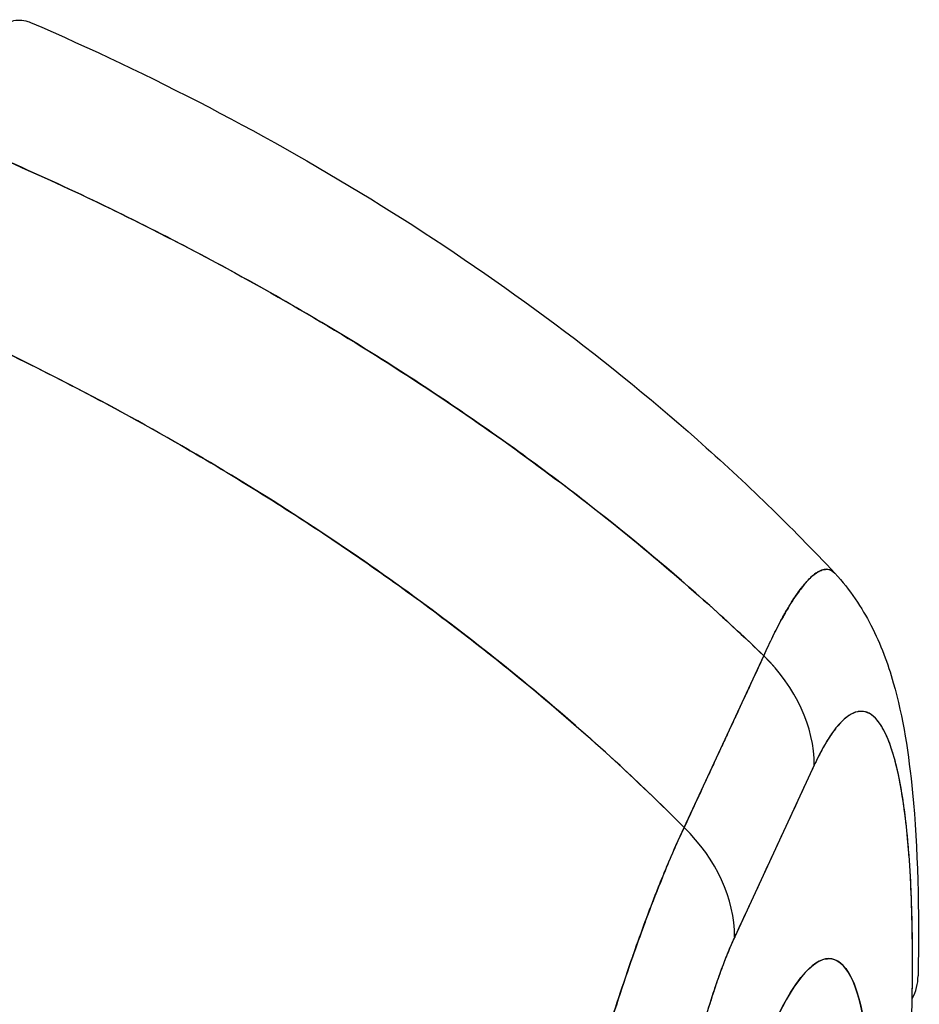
# Model space of a CAD drawing. Extents: x 785 to 1232, y 18 to 306.
# Tile 165 of 232: x 1184.276 to 1185.154, y 103.23 to 104.191. Entities that reach past the tile are written whole.
import ezdxf

# ---------------------------------------------------------------- set-up
doc = ezdxf.new("R2010")
doc.units = 0
doc.header["$LTSCALE"] = 4
doc.header["$MEASUREMENT"] = 0
doc.layers.get('0').update_dxf_attribs({"linetype": 'CONTINUOUS'})

msp = doc.modelspace()

# ---------------------------------------------------------------- linework, layer by layer
for p, q in [((1184.92478, 103.40246), (1185.00244, 103.57011)), ((1185.05168, 103.46327), (1184.97403, 103.29564))]:
    msp.add_line(p, q)
for centre, major_axis, ratio, start_param, end_param in [((1184.88691, 103.48876), (0.15481, -0.0717), 0.787855, 0.350255, 1.143905), ((1184.88691, 103.48879), (0.15479, -0.0717), 0.787939, 0.350061, 1.143788), ((1185.07569, -52.11341), (-29.14007, -188.3644), 0.211325, 3.773993, 3.775568), ((1184.80924, 103.3211), (0.1548, -0.07172), 0.788024, 0.350383, 1.144034), ((1184.80925, 103.32114), (0.15479, -0.0717), 0.787939, 0.350061, 1.143788), ((1185.01306, 102.9164), (-0.05537, -0.35793), 0.211325, 1.217546, 6.332015), ((1184.98246, 103.26074), (0.17058, -0.00305), 0.530188, 0.26362, 0.265253), ((1184.98246, 103.26074), (0.17058, -0.00305), 0.530188, 6.031291, 6.283187)]:
    msp.add_ellipse(centre, major_axis=major_axis, ratio=ratio, start_param=start_param, end_param=end_param)
for points, knots in [([(1184.18752, 104.08519), (1184.1903, 104.09122), (1184.19349, 104.09785), (1184.19683, 104.10445), (1184.19815, 104.10704), (1184.19949, 104.10963), (1184.20083, 104.11219), (1184.20334, 104.11693), (1184.20589, 104.12157), (1184.20849, 104.12608), (1184.21085, 104.13017), (1184.21325, 104.13417), (1184.21571, 104.13808), (1184.21779, 104.14138), (1184.21992, 104.14461), (1184.22208, 104.14775), (1184.22531, 104.15244), (1184.22863, 104.15691), (1184.23202, 104.16109), (1184.23368, 104.16314), (1184.23537, 104.16512), (1184.23707, 104.16702), (1184.24115, 104.17156), (1184.24534, 104.17564), (1184.24962, 104.17908), (1184.25071, 104.17995), (1184.2518, 104.18079), (1184.2529, 104.18158), (1184.25793, 104.18519), (1184.26309, 104.18788), (1184.2683, 104.18928), (1184.26851, 104.18933), (1184.26871, 104.18939), (1184.26891, 104.18944), (1184.27404, 104.19071), (1184.27923, 104.19074), (1184.28446, 104.18907), (1184.28533, 104.18879), (1184.2862, 104.18847), (1184.28707, 104.18809)], [0, 0, 0, 0, 0.065233, 0.065233, 0.065233, 0.0909091, 0.0909091, 0.0909091, 0.1386065, 0.1386065, 0.1386065, 0.1818182, 0.1818182, 0.1818182, 0.2182951, 0.2182951, 0.2182951, 0.2727273, 0.2727273, 0.2727273, 0.2994875, 0.2994875, 0.2994875, 0.3636364, 0.3636364, 0.3636364, 0.3799129, 0.3799129, 0.3799129, 0.4545455, 0.4545455, 0.4545455, 0.4574295, 0.4574295, 0.4574295, 0.5307535, 0.5307535, 0.5307535, 0.5429474, 0.5429474, 0.5429474, 0.5429474]), ([(1184.28707, 104.18809), (1184.52205, 104.08649), (1184.74759, 103.94909), (1184.98446, 103.73942), (1185.02937, 103.69591), (1185.07178, 103.6505)], [0, 0, 0, 0, 2.252127, 2.252127, 2.807284, 2.807284, 2.807284, 2.807284]), ([(1184.18752, 104.08519), (1184.23281, 104.06683), (1184.27668, 104.04774), (1184.31911, 104.02807), (1184.36153, 104.00839), (1184.40252, 103.98813), (1184.44206, 103.96741), (1184.4816, 103.9467), (1184.5197, 103.92553), (1184.55637, 103.90403), (1184.59304, 103.88253), (1184.62828, 103.86071), (1184.66211, 103.83866), (1184.69593, 103.81661), (1184.72835, 103.79435), (1184.7594, 103.77197), (1184.79044, 103.74959), (1184.8201, 103.72709), (1184.84843, 103.70458), (1184.87675, 103.68206), (1184.90374, 103.65952), (1184.92943, 103.63704), (1184.95503, 103.61464), (1184.97935, 103.5923), (1185.00243, 103.5701)], [0, 0, 0, 0, 0.125051, 0.125051, 0.125051, 0.250106, 0.250106, 0.250106, 0.375161, 0.375161, 0.375161, 0.500216, 0.500216, 0.500216, 0.625271, 0.625271, 0.625271, 0.750326, 0.750326, 0.750326, 0.87538, 0.87538, 0.87538, 1, 1, 1, 1]), ([(1185.00243, 103.5701), (1184.98556, 103.58633), (1184.96803, 103.60263), (1184.94982, 103.61898), (1184.91348, 103.6516), (1184.87443, 103.68439), (1184.83253, 103.71711), (1184.79063, 103.74982), (1184.74588, 103.78245), (1184.69818, 103.81471), (1184.65048, 103.84697), (1184.59982, 103.87885), (1184.54613, 103.91), (1184.49244, 103.94116), (1184.43573, 103.9716), (1184.37596, 104.00094), (1184.31619, 104.03027), (1184.25336, 104.0585), (1184.18752, 104.08519)], [0, 0, 0, 0, 0.09109, 0.09109, 0.09109, 0.272872, 0.272872, 0.272872, 0.454654, 0.454654, 0.454654, 0.636436, 0.636436, 0.636436, 0.818218, 0.818218, 0.818218, 1, 1, 1, 1]), ([(1184.11657, 103.93204), (1184.18209, 103.90465), (1184.24458, 103.87569), (1184.30399, 103.84559), (1184.36341, 103.81549), (1184.41976, 103.78426), (1184.47306, 103.75227), (1184.52637, 103.72028), (1184.57663, 103.68754), (1184.62392, 103.65439), (1184.6712, 103.62124), (1184.71552, 103.58768), (1184.75697, 103.554), (1184.79843, 103.52033), (1184.83702, 103.48654), (1184.87288, 103.4529), (1184.89086, 103.43604), (1184.90814, 103.41922), (1184.92477, 103.40245)], [0, 0, 0, 0, 0.181782, 0.181782, 0.181782, 0.363564, 0.363564, 0.363564, 0.545346, 0.545346, 0.545346, 0.727128, 0.727128, 0.727128, 0.90891, 0.90891, 0.90891, 1, 1, 1, 1]), ([(1184.92477, 103.40245), (1184.90203, 103.42538), (1184.87804, 103.44843), (1184.85276, 103.47153), (1184.82739, 103.4947), (1184.80072, 103.51792), (1184.7727, 103.54111), (1184.74469, 103.56429), (1184.71532, 103.58744), (1184.68458, 103.61045), (1184.65383, 103.63347), (1184.62169, 103.65635), (1184.58814, 103.679), (1184.5546, 103.70165), (1184.51963, 103.72407), (1184.48323, 103.74614), (1184.44682, 103.76821), (1184.40898, 103.78993), (1184.36969, 103.81119), (1184.3304, 103.83245), (1184.28966, 103.85324), (1184.24747, 103.87342), (1184.20528, 103.89361), (1184.16164, 103.9132), (1184.11657, 103.93204)], [0, 0, 0, 0, 0.12462, 0.12462, 0.12462, 0.249674, 0.249674, 0.249674, 0.374729, 0.374729, 0.374729, 0.499784, 0.499784, 0.499784, 0.624839, 0.624839, 0.624839, 0.749894, 0.749894, 0.749894, 0.874949, 0.874949, 0.874949, 1, 1, 1, 1]), ([(1185.07177, 103.6505), (1185.07102, 103.65131), (1185.07023, 103.65199), (1185.06941, 103.65254), (1185.06837, 103.65325), (1185.06729, 103.65375), (1185.06615, 103.65406), (1185.06307, 103.65488), (1185.05966, 103.65422), (1185.05608, 103.65231), (1185.05553, 103.65201), (1185.05497, 103.65169), (1185.05441, 103.65133), (1185.05131, 103.64937), (1185.04811, 103.64653), (1185.04486, 103.64301), (1185.04233, 103.64025), (1185.03976, 103.63708), (1185.03719, 103.63358), (1185.03587, 103.63177), (1185.03454, 103.62988), (1185.03321, 103.62791), (1185.02944, 103.6223), (1185.02565, 103.61603), (1185.02183, 103.60917), (1185.02106, 103.60779), (1185.02029, 103.60638), (1185.01952, 103.60496), (1185.01679, 103.59991), (1185.01401, 103.59458), (1185.01132, 103.58916), (1185.00815, 103.58277), (1185.00509, 103.57627), (1185.00243, 103.5701)], [0.5345069, 0.5345069, 0.5345069, 0.5345069, 0.5555556, 0.5555556, 0.5555556, 0.5823886, 0.5823886, 0.5823886, 0.6553745, 0.6553745, 0.6553745, 0.6666667, 0.6666667, 0.6666667, 0.7290537, 0.7290537, 0.7290537, 0.7777778, 0.7777778, 0.7777778, 0.8029174, 0.8029174, 0.8029174, 0.8744925, 0.8744925, 0.8744925, 0.8888889, 0.8888889, 0.8888889, 0.9398728, 0.9398728, 0.9398728, 1, 1, 1, 1]), ([(1185.00243, 103.5701), (1185.00503, 103.57586), (1185.00763, 103.58142), (1185.01019, 103.5867), (1185.01301, 103.5925), (1185.01579, 103.59797), (1185.01852, 103.60309), (1185.02029, 103.60641), (1185.02204, 103.60958), (1185.02376, 103.6126), (1185.02494, 103.61466), (1185.02611, 103.61665), (1185.02727, 103.61857), (1185.03038, 103.62374), (1185.03342, 103.62837), (1185.03637, 103.63246), (1185.03864, 103.63561), (1185.04085, 103.63844), (1185.04301, 103.64093), (1185.0439, 103.64196), (1185.04477, 103.64292), (1185.04564, 103.64383), (1185.04886, 103.64722), (1185.05194, 103.64982), (1185.05485, 103.6516), (1185.05646, 103.65258), (1185.05802, 103.65331), (1185.05952, 103.65378), (1185.06096, 103.65423), (1185.06235, 103.65444), (1185.06369, 103.65441), (1185.06661, 103.65435), (1185.06928, 103.65311), (1185.07164, 103.65064), (1185.07168, 103.6506), (1185.07173, 103.65055), (1185.07177, 103.6505)], [0, 0, 0, 0, 0.0395519, 0.0395519, 0.0395519, 0.0829776, 0.0829776, 0.0829776, 0.1111111, 0.1111111, 0.1111111, 0.130351, 0.130351, 0.130351, 0.1822686, 0.1822686, 0.1822686, 0.2222222, 0.2222222, 0.2222222, 0.2386312, 0.2386312, 0.2386312, 0.2996771, 0.2996771, 0.2996771, 0.3333333, 0.3333333, 0.3333333, 0.3655628, 0.3655628, 0.3655628, 0.4361491, 0.4361491, 0.4361491, 0.4375164, 0.4375164, 0.4375164, 0.4375164]), ([(1185.07177, 103.6505), (1185.0867, 103.63451), (1185.09823, 103.61696), (1185.11673, 103.58099), (1185.12345, 103.56233), (1185.13854, 103.50943), (1185.14387, 103.47442), (1185.15278, 103.38233), (1185.15419, 103.32208), (1185.15304, 103.25769)], [0, 0, 0, 0, 0.225645, 0.225645, 0.476084, 0.476084, 0.939034, 0.939034, 1.593633, 1.593633, 1.593633, 1.593633]), ([(1185.00243, 103.5701), (1184.99769, 103.55989), (1184.99264, 103.54899), (1184.98809, 103.53917), (1184.98705, 103.53692), (1184.98603, 103.53473), (1184.98504, 103.53259), (1184.98171, 103.52542), (1184.97858, 103.51866), (1184.9755, 103.51203), (1184.97499, 103.51094), (1184.97448, 103.50983), (1184.97396, 103.50871), (1184.97147, 103.50335), (1184.969, 103.49803), (1184.96663, 103.49292), (1184.96563, 103.49076), (1184.96463, 103.4886), (1184.9636, 103.48639), (1184.96257, 103.48416), (1184.96157, 103.48199), (1184.96055, 103.4798), (1184.95818, 103.47468), (1184.95571, 103.46933), (1184.95322, 103.46395), (1184.95271, 103.46284), (1184.9522, 103.46173), (1184.95169, 103.46064), (1184.94861, 103.45397), (1184.94548, 103.44719), (1184.94215, 103.44), (1184.94116, 103.43785), (1184.94014, 103.43567), (1184.9391, 103.43341), (1184.93455, 103.42358), (1184.92949, 103.41267), (1184.92477, 103.40245)], [0, 0, 0, 0, 0.166667, 0.166667, 0.166667, 0.20499, 0.20499, 0.20499, 0.333333, 0.333333, 0.333333, 0.354537, 0.354537, 0.354537, 0.456696, 0.456696, 0.456696, 0.5, 0.5, 0.5, 0.543586, 0.543586, 0.543586, 0.645594, 0.645594, 0.645594, 0.666667, 0.666667, 0.666667, 0.795017, 0.795017, 0.795017, 0.833333, 0.833333, 0.833333, 1, 1, 1, 1]), ([(1185.14725, 103.23525), (1185.1478, 103.27382), (1185.14751, 103.30821), (1185.14629, 103.33833), (1185.14507, 103.36845), (1185.14291, 103.39431), (1185.1401, 103.41612), (1185.1373, 103.43794), (1185.13385, 103.45571), (1185.12992, 103.46988), (1185.12599, 103.48405), (1185.12158, 103.49463), (1185.11685, 103.50204), (1185.11211, 103.50945), (1185.10706, 103.5137), (1185.1018, 103.51521), (1185.09655, 103.51671), (1185.0911, 103.51546), (1185.08554, 103.51178), (1185.07998, 103.5081), (1185.07431, 103.50199), (1185.06866, 103.49386), (1185.06301, 103.48573), (1185.05737, 103.47558), (1185.0517, 103.46327)], [0, 0, 0, 0, 0.125, 0.125, 0.125, 0.25, 0.25, 0.25, 0.375, 0.375, 0.375, 0.5, 0.5, 0.5, 0.625, 0.625, 0.625, 0.75, 0.75, 0.75, 0.875, 0.875, 0.875, 1, 1, 1, 1]), ([(1185.14725, 103.23525), (1185.14738, 103.24251), (1185.14747, 103.24971), (1185.14753, 103.25683), (1185.14759, 103.26466), (1185.1476, 103.27239), (1185.14757, 103.28001), (1185.14754, 103.2884), (1185.14744, 103.29665), (1185.14729, 103.30475), (1185.14713, 103.3137), (1185.14689, 103.32246), (1185.14658, 103.33104), (1185.14623, 103.34055), (1185.14579, 103.34984), (1185.14526, 103.35886), (1185.14487, 103.36557), (1185.14442, 103.37213), (1185.14392, 103.37853), (1185.14367, 103.38171), (1185.14341, 103.38485), (1185.14313, 103.38794), (1185.14221, 103.39831), (1185.14114, 103.40822), (1185.13992, 103.41761), (1185.13856, 103.42803), (1185.137, 103.43782), (1185.13526, 103.44687), (1185.13333, 103.45685), (1185.13116, 103.46593), (1185.12874, 103.474), (1185.12812, 103.47607), (1185.12749, 103.47807), (1185.12683, 103.48001), (1185.12487, 103.48582), (1185.12276, 103.49101), (1185.1205, 103.49552), (1185.11778, 103.50098), (1185.11484, 103.50543), (1185.1117, 103.50876), (1185.1089, 103.51172), (1185.10594, 103.5138), (1185.10283, 103.5149), (1185.10027, 103.51581), (1185.0976, 103.51606), (1185.09485, 103.51562), (1185.0946, 103.51558), (1185.09435, 103.51554), (1185.09409, 103.51549), (1185.09138, 103.51494), (1185.08859, 103.51374), (1185.08572, 103.51187), (1185.08314, 103.5102), (1185.0805, 103.50797), (1185.07782, 103.5052), (1185.07539, 103.50269), (1185.07292, 103.49973), (1185.07042, 103.49632), (1185.06817, 103.49325), (1185.0659, 103.48982), (1185.06362, 103.48603), (1185.06154, 103.48259), (1185.05946, 103.47886), (1185.05737, 103.47484), (1185.05549, 103.47122), (1185.0536, 103.46736), (1185.0517, 103.46327)], [0, 0, 0, 0, 0.034588, 0.034588, 0.034588, 0.072613, 0.072613, 0.072613, 0.11445, 0.11445, 0.11445, 0.16066, 0.16066, 0.16066, 0.2119, 0.2119, 0.2119, 0.25, 0.25, 0.25, 0.268909, 0.268909, 0.268909, 0.332309, 0.332309, 0.332309, 0.40259, 0.40259, 0.40259, 0.480099, 0.480099, 0.480099, 0.5, 0.5, 0.5, 0.559815, 0.559815, 0.559815, 0.632197, 0.632197, 0.632197, 0.696757, 0.696757, 0.696757, 0.75, 0.75, 0.75, 0.754844, 0.754844, 0.754844, 0.806927, 0.806927, 0.806927, 0.853712, 0.853712, 0.853712, 0.896031, 0.896031, 0.896031, 0.93419, 0.93419, 0.93419, 0.968796, 0.968796, 0.968796, 1, 1, 1, 1]), ([(1184.92477, 103.40245), (1184.92184, 103.39654), (1184.91862, 103.38949), (1184.91517, 103.38159), (1184.9123, 103.375), (1184.90926, 103.36782), (1184.90613, 103.36024), (1184.90518, 103.35791), (1184.90421, 103.35555), (1184.90323, 103.35314), (1184.89868, 103.34192), (1184.89395, 103.32983), (1184.88901, 103.31661), (1184.8874, 103.31232), (1184.88577, 103.3079), (1184.88411, 103.30335), (1184.88049, 103.29343), (1184.87673, 103.28289), (1184.87284, 103.27167), (1184.86827, 103.25848), (1184.86352, 103.24436), (1184.8586, 103.22926), (1184.85745, 103.22571), (1184.85628, 103.22211), (1184.85511, 103.21846), (1184.84902, 103.19952), (1184.84269, 103.17917), (1184.83623, 103.15774), (1184.83412, 103.15073), (1184.83199, 103.1436), (1184.82986, 103.13637), (1184.82549, 103.12158), (1184.82109, 103.10637), (1184.81668, 103.09079), (1184.8141, 103.0817), (1184.81152, 103.07249), (1184.80894, 103.06316), (1184.80589, 103.05218), (1184.80284, 103.04105), (1184.79979, 103.02978), (1184.79886, 103.02632), (1184.79792, 103.02284), (1184.79698, 103.01936), (1184.79051, 102.9953), (1184.78404, 102.97066), (1184.77756, 102.9456), (1184.77488, 102.9352), (1184.77219, 102.92474), (1184.76951, 102.91421), (1184.76593, 102.90021), (1184.76237, 102.88611), (1184.75881, 102.87192), (1184.75291, 102.84834), (1184.74702, 102.8245), (1184.74119, 102.8005), (1184.74062, 102.79814), (1184.74005, 102.79577), (1184.73947, 102.7934), (1184.73708, 102.78351), (1184.73471, 102.77359), (1184.73235, 102.76371), (1184.72991, 102.75355), (1184.72749, 102.74344), (1184.72509, 102.73345), (1184.72017, 102.71306), (1184.71531, 102.69319), (1184.71058, 102.67441), (1184.71046, 102.67395), (1184.71035, 102.67349), (1184.71023, 102.67303), (1184.70556, 102.65453), (1184.701, 102.63709), (1184.69684, 102.62066), (1184.69283, 102.6048), (1184.68919, 102.58988), (1184.6862, 102.57585)], [0, 0, 0, 0, 0.060624, 0.060624, 0.060624, 0.111111, 0.111111, 0.111111, 0.126587, 0.126587, 0.126587, 0.198791, 0.198791, 0.198791, 0.222222, 0.222222, 0.222222, 0.273294, 0.273294, 0.273294, 0.333333, 0.333333, 0.333333, 0.347437, 0.347437, 0.347437, 0.420522, 0.420522, 0.420522, 0.444444, 0.444444, 0.444444, 0.493399, 0.493399, 0.493399, 0.52195, 0.52195, 0.52195, 0.555556, 0.555556, 0.555556, 0.565886, 0.565886, 0.565886, 0.637117, 0.637117, 0.637117, 0.666667, 0.666667, 0.666667, 0.705993, 0.705993, 0.705993, 0.771333, 0.771333, 0.771333, 0.777778, 0.777778, 0.777778, 0.804681, 0.804681, 0.804681, 0.832365, 0.832365, 0.832365, 0.888889, 0.888889, 0.888889, 0.890266, 0.890266, 0.890266, 0.946106, 0.946106, 0.946106, 1, 1, 1, 1]), ([(1184.6862, 102.57585), (1184.68809, 102.58346), (1184.68999, 102.59114), (1184.69192, 102.5989), (1184.69407, 102.60756), (1184.69625, 102.61632), (1184.69845, 102.62518), (1184.70088, 102.63499), (1184.70333, 102.64492), (1184.70581, 102.65497), (1184.7078, 102.66307), (1184.70981, 102.67124), (1184.71183, 102.67948), (1184.71257, 102.68254), (1184.71332, 102.68561), (1184.71407, 102.68869), (1184.71713, 102.70124), (1184.72021, 102.71393), (1184.72331, 102.72672), (1184.72675, 102.74096), (1184.73022, 102.75531), (1184.73371, 102.76971), (1184.73535, 102.77648), (1184.737, 102.78327), (1184.73865, 102.79005), (1184.74096, 102.79953), (1184.74328, 102.80901), (1184.7456, 102.81847), (1184.75014, 102.83696), (1184.75471, 102.8554), (1184.75929, 102.8737), (1184.7616, 102.88291), (1184.76391, 102.89209), (1184.76622, 102.90122), (1184.76918, 102.91293), (1184.77215, 102.92456), (1184.77511, 102.93611), (1184.78114, 102.95955), (1184.78717, 102.98263), (1184.79319, 103.00522), (1184.79347, 103.00626), (1184.79375, 103.00731), (1184.79403, 103.00835), (1184.8, 103.03072), (1184.80597, 103.0526), (1184.81193, 103.0739), (1184.81521, 103.08563), (1184.81848, 103.09718), (1184.82175, 103.10853), (1184.8244, 103.11777), (1184.82706, 103.12688), (1184.8297, 103.13585), (1184.8352, 103.15449), (1184.84066, 103.17254), (1184.84608, 103.18994), (1184.84708, 103.19313), (1184.84807, 103.1963), (1184.84906, 103.19945), (1184.85306, 103.21217), (1184.85704, 103.22452), (1184.86098, 103.23649), (1184.86555, 103.25036), (1184.87008, 103.26373), (1184.87454, 103.27655), (1184.87488, 103.27751), (1184.87522, 103.27847), (1184.87555, 103.27943), (1184.87936, 103.2903), (1184.88313, 103.30077), (1184.88686, 103.31085), (1184.8906, 103.32098), (1184.89431, 103.3307), (1184.89798, 103.34003), (1184.89896, 103.34251), (1184.89993, 103.34496), (1184.9009, 103.34738), (1184.90328, 103.35329), (1184.90562, 103.35904), (1184.90795, 103.3646), (1184.91097, 103.37181), (1184.91395, 103.37872), (1184.91688, 103.38529), (1184.91955, 103.3913), (1184.92219, 103.39703), (1184.92477, 103.40245)], [0, 0, 0, 0, 0.025561, 0.025561, 0.025561, 0.054074, 0.054074, 0.054074, 0.085653, 0.085653, 0.085653, 0.111111, 0.111111, 0.111111, 0.120564, 0.120564, 0.120564, 0.159118, 0.159118, 0.159118, 0.202025, 0.202025, 0.202025, 0.222222, 0.222222, 0.222222, 0.25045, 0.25045, 0.25045, 0.305586, 0.305586, 0.305586, 0.333333, 0.333333, 0.333333, 0.368899, 0.368899, 0.368899, 0.441105, 0.441105, 0.441105, 0.444444, 0.444444, 0.444444, 0.516088, 0.516088, 0.516088, 0.555556, 0.555556, 0.555556, 0.587675, 0.587675, 0.587675, 0.654416, 0.654416, 0.654416, 0.666667, 0.666667, 0.666667, 0.716143, 0.716143, 0.716143, 0.773469, 0.773469, 0.773469, 0.777778, 0.777778, 0.777778, 0.826688, 0.826688, 0.826688, 0.875825, 0.875825, 0.875825, 0.888889, 0.888889, 0.888889, 0.920777, 0.920777, 0.920777, 0.962174, 0.962174, 0.962174, 1, 1, 1, 1]), ([(1184.97403, 103.29561), (1184.96837, 103.28345), (1184.96273, 103.26925), (1184.95708, 103.25299), (1184.95143, 103.23672), (1184.94577, 103.21839), (1184.94022, 103.19808), (1184.93467, 103.17777), (1184.92922, 103.15549), (1184.92398, 103.13132), (1184.91873, 103.10715), (1184.91369, 103.08109), (1184.90897, 103.05327), (1184.90425, 103.02545), (1184.89985, 102.99586), (1184.89594, 102.96476), (1184.89203, 102.93365), (1184.8886, 102.90104), (1184.88582, 102.86717), (1184.88304, 102.83331), (1184.88091, 102.7982), (1184.87971, 102.76286), (1184.87852, 102.72752), (1184.87826, 102.69196), (1184.87884, 102.65582)], [0, 0, 0, 0, 0.125, 0.125, 0.125, 0.25, 0.25, 0.25, 0.375, 0.375, 0.375, 0.5, 0.5, 0.5, 0.625, 0.625, 0.625, 0.75, 0.75, 0.75, 0.875, 0.875, 0.875, 1, 1, 1, 1]), ([(1184.97403, 103.29561), (1184.97222, 103.29169), (1184.97042, 103.2876), (1184.96862, 103.2833), (1184.96663, 103.27856), (1184.96464, 103.27357), (1184.96266, 103.26837), (1184.9605, 103.26265), (1184.95834, 103.25667), (1184.95621, 103.25044), (1184.95385, 103.24356), (1184.95151, 103.23638), (1184.9492, 103.22894), (1184.94666, 103.22075), (1184.94417, 103.21226), (1184.94172, 103.20349), (1184.93902, 103.19382), (1184.93638, 103.18383), (1184.93382, 103.17357), (1184.93284, 103.16967), (1184.93188, 103.16573), (1184.93092, 103.16175), (1184.92909, 103.15414), (1184.9273, 103.14639), (1184.92556, 103.13853), (1184.92258, 103.12516), (1184.91974, 103.11148), (1184.91703, 103.09758), (1184.914, 103.08206), (1184.91115, 103.06627), (1184.90848, 103.05035), (1184.90554, 103.03288), (1184.90283, 103.01526), (1184.90033, 102.99762), (1184.89989, 102.9945), (1184.89945, 102.99137), (1184.89902, 102.98824), (1184.89701, 102.97353), (1184.89515, 102.95884), (1184.89345, 102.94421), (1184.89155, 102.92789), (1184.88984, 102.91166), (1184.88832, 102.89557), (1184.88694, 102.88097), (1184.88572, 102.86649), (1184.88464, 102.85219), (1184.88366, 102.8392), (1184.88281, 102.82636), (1184.88207, 102.81365), (1184.88206, 102.81351), (1184.88206, 102.81337), (1184.88205, 102.81324), (1184.88139, 102.8018), (1184.88082, 102.79048), (1184.88035, 102.77931), (1184.87991, 102.76896), (1184.87955, 102.75873), (1184.87926, 102.74865), (1184.87901, 102.73941), (1184.87881, 102.7303), (1184.87868, 102.7213), (1184.87856, 102.71306), (1184.87849, 102.7049), (1184.87848, 102.69685), (1184.87846, 102.6895), (1184.87849, 102.68224), (1184.87855, 102.67507), (1184.87861, 102.66857), (1184.87871, 102.66215), (1184.87884, 102.65582)], [0, 0, 0, 0, 0.029834, 0.029834, 0.029834, 0.0628, 0.0628, 0.0628, 0.098961, 0.098961, 0.098961, 0.138922, 0.138922, 0.138922, 0.182924, 0.182924, 0.182924, 0.2315, 0.2315, 0.2315, 0.25, 0.25, 0.25, 0.285426, 0.285426, 0.285426, 0.34571, 0.34571, 0.34571, 0.413032, 0.413032, 0.413032, 0.486895, 0.486895, 0.486895, 0.5, 0.5, 0.5, 0.561624, 0.561624, 0.561624, 0.630381, 0.630381, 0.630381, 0.692757, 0.692757, 0.692757, 0.749381, 0.749381, 0.749381, 0.75, 0.75, 0.75, 0.800969, 0.800969, 0.800969, 0.848199, 0.848199, 0.848199, 0.891486, 0.891486, 0.891486, 0.931106, 0.931106, 0.931106, 0.967268, 0.967268, 0.967268, 1, 1, 1, 1]), ([(1184.96144, 102.55833), (1184.95565, 102.5579), (1184.9504, 102.56033), (1184.94562, 102.56569), (1184.94083, 102.57106), (1184.93652, 102.57935), (1184.9329, 102.59035), (1184.92928, 102.60135), (1184.92635, 102.61505), (1184.92415, 102.63111), (1184.92195, 102.64717), (1184.92048, 102.66558), (1184.91978, 102.68592), (1184.91909, 102.70625), (1184.91917, 102.7285), (1184.92002, 102.75211), (1184.92087, 102.77572), (1184.92249, 102.80069), (1184.92484, 102.82641), (1184.9272, 102.85212), (1184.93028, 102.87859), (1184.93402, 102.90514), (1184.93776, 102.9317), (1184.94216, 102.95835), (1184.9471, 102.98444), (1184.95204, 103.01052), (1184.95753, 103.03604), (1184.96343, 103.06037), (1184.96933, 103.0847), (1184.97564, 103.10783), (1184.98221, 103.1292), (1184.98878, 103.15057), (1184.9956, 103.17018), (1185.00251, 103.18754), (1185.00942, 103.2049), (1185.01642, 103.22), (1185.02334, 103.23249), (1185.03025, 103.24498), (1185.03708, 103.25485), (1185.04365, 103.26186), (1185.05022, 103.26886), (1185.05654, 103.273), (1185.06245, 103.27417), (1185.06837, 103.27535), (1185.07387, 103.27355), (1185.07882, 103.26884), (1185.08378, 103.26413), (1185.08819, 103.25649), (1185.09195, 103.24612), (1185.0957, 103.23575), (1185.0988, 103.22264), (1185.10118, 103.20713), (1185.10355, 103.19161), (1185.10519, 103.17369), (1185.10606, 103.1538), (1185.10693, 103.1339), (1185.10703, 103.11204), (1185.10635, 103.08875), (1185.10568, 103.06545), (1185.10423, 103.04073), (1185.10205, 103.01521), (1185.09986, 102.98969), (1185.09695, 102.96337), (1185.09334, 102.93677), (1185.08974, 102.91017), (1185.08544, 102.88328), (1185.08067, 102.85728), (1185.0759, 102.83129), (1185.07066, 102.8062), (1185.06487, 102.7816)], [0, 0, 0, 0, 0.043478, 0.043478, 0.043478, 0.086957, 0.086957, 0.086957, 0.130435, 0.130435, 0.130435, 0.173913, 0.173913, 0.173913, 0.217391, 0.217391, 0.217391, 0.26087, 0.26087, 0.26087, 0.304348, 0.304348, 0.304348, 0.347826, 0.347826, 0.347826, 0.391304, 0.391304, 0.391304, 0.434783, 0.434783, 0.434783, 0.478261, 0.478261, 0.478261, 0.521739, 0.521739, 0.521739, 0.565217, 0.565217, 0.565217, 0.608696, 0.608696, 0.608696, 0.652174, 0.652174, 0.652174, 0.695652, 0.695652, 0.695652, 0.73913, 0.73913, 0.73913, 0.782609, 0.782609, 0.782609, 0.826087, 0.826087, 0.826087, 0.869565, 0.869565, 0.869565, 0.913043, 0.913043, 0.913043, 0.956522, 0.956522, 0.956522, 1, 1, 1, 1]), ([(1185.13978, 102.94331), (1185.14086, 102.97488), (1185.14185, 103.00673), (1185.14276, 103.03887), (1185.14367, 103.07101), (1185.14449, 103.10343), (1185.14524, 103.13616), (1185.14599, 103.16889), (1185.14666, 103.20192), (1185.14725, 103.23525)], [0, 0, 0, 0, 0.333333, 0.333333, 0.333333, 0.666667, 0.666667, 0.666667, 1, 1, 1, 1])]:
    msp.add_open_spline(points, degree=3, knots=knots)
msp.add_open_spline([(1184.95273, 103.46288), (1184.95274, 103.46287), (1184.95275, 103.46286), (1184.95275, 103.46285)], degree=3)

doc.saveas('drawing.dxf')
